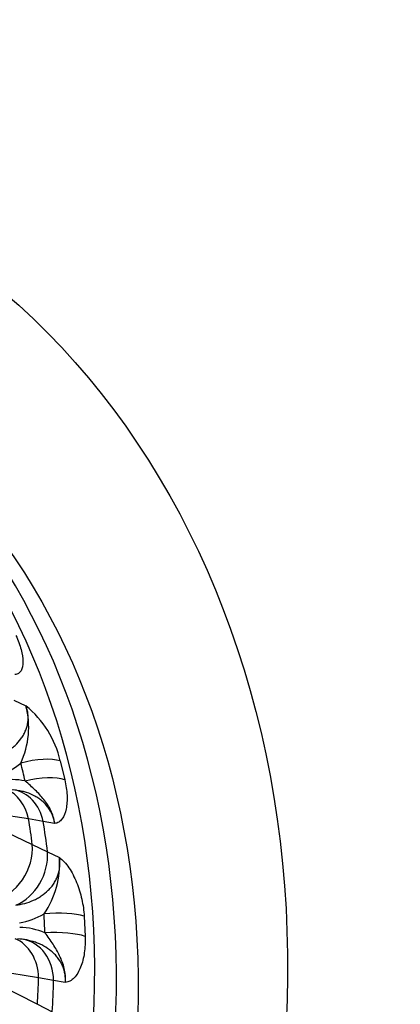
# Model space of a CAD drawing. Header units: millimetres. Extents: x 0 to 2970, y 0 to 2100.
# Tile 13 of 24: x 2304 to 2428, y 626 to 946. Entities that reach past the tile are written whole.
import ezdxf

# ---------------------------------------------------------------- set-up
doc = ezdxf.new("R2010")
doc.units = ezdxf.units.MM
doc.header["$LTSCALE"] = 10
doc.layers.add('CAP630C', color=7, linetype='Continuous')
doc.layers.add('Default', color=7, linetype='Continuous')

# ---------------------------------------------------------------- blocks, each defined once
blk = doc.blocks.new('SE1')
at = {"layer": 'CAP630C', "color": 7, "linetype": 'Continuous'}
for p, q in [((2302, 724.92), (2305.98, 723.1)), ((2317.12, 705.2), (2318.62, 699.04)), ((2306.85, 686.31), (2290.87, 688.82)), ((2291.29, 685.89), (2308.03, 678)), ((2311.58, 685.5), (2306.85, 686.31)), ((2315.28, 684.85), (2311.58, 685.5)), ((2308.03, 678), (2312.98, 675.64)), ((2312.98, 675.64), (2316.86, 673.74)), ((2324.94, 654.61), (2325.26, 648.07)), ((2310.09, 634.6), (2293.6, 637.26)), ((2314.97, 633.76), (2310.09, 634.6)), ((2293.46, 634.22), (2309.71, 625.97)), ((2318.79, 633.1), (2314.97, 633.76)), ((2309.71, 625.97), (2314.52, 623.53))]:
    blk.add_line(p, q, dxfattribs=at)
for centre, radius, start, end in [((2279.14, 716.15), 27.72, 335.1011, 14.528), ((2285.43, 697.89), 32.53, 12.9913, 50.8135), ((2288.33, 723.74), 25.02, 290.0933, 309.638), ((2300.91, 674.53), 24.6, 78.7621, 98.5324), ((2300.29, 678.29), 17.51, 77.9048, 99.4471), ((2288.2, 671.72), 28.73, 325.4303, 4.016), ((2299.58, 676.61), 24.49, 280.0559, 300.0777), ((2303.11, 627.41), 23.63, 67.5083, 88.0184), ((2301.7, 621.08), 26.22, 80.0313, 86.6574)]:
    blk.add_arc(centre, radius, start, end, dxfattribs=at)
for major_axis in [(107.09, 296.24), (87.64, 242.45)]:
    blk.add_ellipse((2123.49, 601.25), major_axis=major_axis, ratio=0.827748, dxfattribs=at)
for centre, major_axis, ratio, start_param, end_param in [((2109.48, 606.32), (87.58, 242.28), 0.827748, 3.166989, 6.257789), ((2116.39, 603.82), (-87.64, -242.45), 0.827748, 0.01769, 3.123903), ((2305.88, 699.81), (-13.55, -3.52), 0.351146, 3.648836, 4.7385), ((2045.78, 635.48), (257.4, 73.05), 0.841195, 6.237898, 6.26451), ((2307.29, 693.99), (-13.65, -3.09), 0.350268, 3.659927, 4.749591), ((2294.66, 681.88), (-2.48, -14.79), 0.8316, 2.010196, 2.941365), ((2299.25, 681.07), (-2.72, -14.75), 0.840001, 2.025415, 3.14161), ((2092.17, 612.58), (87.27, 241.4), 0.827748, -1.017412, -0.983093), ((2096.77, 610.91), (87.37, 241.69), 0.827748, -1.020589, -0.979916), ((2295.77, 674.05), (-6.3, -13.61), 0.775888, 0.537883, 2.192007), ((2300.58, 671.79), (-6.5, -13.52), 0.785371, 0.717853, 2.201878), ((2313.28, 651.97), (-13.97, -0.88), 0.253278, 3.708431, 4.798095), ((2046.04, 633.66), (264.19, 37.63), 0.870836, 6.187953, 6.214565), ((2313.57, 645.79), (-13.99, -0.45), 0.250714, 3.716116, 4.80578), ((2297.71, 633.19), (-2.54, -14.78), 0.819761, 1.805202, 2.95716), ((2302.45, 632.35), (-2.68, -14.76), 0.829277, 1.814958, 3.141734), ((2092.17, 612.58), (87.27, 241.4), 0.827748, -1.226851, -1.192532), ((2096.77, 610.91), (87.37, 241.69), 0.827748, -1.230028, -1.189356)]:
    blk.add_ellipse(centre, major_axis=major_axis, ratio=ratio, start_param=start_param, end_param=end_param, dxfattribs=at)
for points, knots in [([(2302.72, 746.01), (2303.44, 744.44), (2303.99, 742.92), (2304.77, 740.04), (2304.97, 738.69), (2304.98, 736.33), (2304.79, 735.3), (2304.15, 734.17), (2303.88, 733.87), (2303.22, 733.44), (2302.81, 733.33), (2302.38, 733.31)], [0, 0, 0, 0, 0.25, 0.25, 0.5, 0.5, 0.75, 0.75, 0.875, 0.875, 1, 1, 1, 1]), ([(2294.82, 705.98), (2295.78, 706.27), (2296.71, 706.62), (2298.49, 707.43), (2299.35, 707.9), (2300.57, 708.7), (2300.97, 708.99), (2301.73, 709.59), (2302.1, 709.9), (2303.15, 710.88), (2303.79, 711.59), (2304.63, 712.75), (2304.89, 713.16), (2305.37, 713.99), (2305.58, 714.41), (2305.95, 715.29), (2306.11, 715.73), (2306.38, 716.64), (2306.48, 717.1), (2306.62, 718.02), (2306.67, 718.48), (2306.69, 719.41), (2306.68, 719.88), (2306.53, 721.29), (2306.31, 722.21), (2305.98, 723.1)], [0, 0, 0, 0, 0.125, 0.125, 0.25, 0.25, 0.3125, 0.3125, 0.375, 0.375, 0.5, 0.5, 0.5625, 0.5625, 0.625, 0.625, 0.6875, 0.6875, 0.75, 0.75, 0.8125, 0.8125, 0.875, 0.875, 1, 1, 1, 1]), ([(2315.28, 684.85), (2315.15, 686.32), (2314.72, 687.75), (2313.49, 690.35), (2312.7, 691.51), (2310.96, 693.66), (2310.02, 694.67), (2307.99, 696.67), (2306.9, 697.67), (2305.7, 698.65)], [0, 0, 0, 0, 0.25, 0.25, 0.5, 0.5, 0.75, 0.75, 1, 1, 1, 1]), ([(2318.62, 699.04), (2319.02, 697.29), (2319.26, 695.61), (2319.41, 692.39), (2319.32, 690.89), (2318.78, 688.26), (2318.33, 687.11), (2317.39, 685.85), (2317.03, 685.5), (2316.22, 685.02), (2315.75, 684.89), (2315.28, 684.85)], [0, 0, 0, 0, 0.25, 0.25, 0.5, 0.5, 0.75, 0.75, 0.875, 0.875, 1, 1, 1, 1]), ([(2315.28, 684.85), (2315.23, 685.31), (2315.14, 685.77), (2314.92, 686.67), (2314.77, 687.12), (2314.26, 688.42), (2313.81, 689.23), (2312.97, 690.38), (2312.66, 690.75), (2312.01, 691.45), (2311.66, 691.78), (2310.93, 692.4), (2310.54, 692.7), (2309.74, 693.24), (2309.32, 693.5), (2308.02, 694.2), (2307.12, 694.58), (2305.72, 695.04), (2305.24, 695.17), (2304.5, 695.35), (2304.24, 695.4), (2303.97, 695.45)], [0, 0, 0, 0, 0.0625, 0.0625, 0.125, 0.125, 0.25, 0.25, 0.3125, 0.3125, 0.375, 0.375, 0.4375, 0.4375, 0.5, 0.5, 0.625, 0.625, 0.6875, 0.6875, 0.721085, 0.721085, 0.721085, 0.721085]), ([(2302.66, 658.24), (2303.65, 658.37), (2304.64, 658.57), (2306.55, 659.09), (2307.48, 659.42), (2308.83, 660.02), (2309.27, 660.24), (2310.14, 660.72), (2310.56, 660.98), (2311.79, 661.79), (2312.55, 662.41), (2313.59, 663.44), (2313.93, 663.81), (2314.55, 664.57), (2314.84, 664.97), (2315.37, 665.79), (2315.61, 666.22), (2316.04, 667.1), (2316.23, 667.54), (2316.54, 668.45), (2316.67, 668.92), (2316.87, 669.86), (2316.94, 670.34), (2317.07, 671.8), (2317.02, 672.77), (2316.86, 673.74)], [0, 0, 0, 0, 0.125, 0.125, 0.25, 0.25, 0.3125, 0.3125, 0.375, 0.375, 0.5, 0.5, 0.5625, 0.5625, 0.625, 0.625, 0.6875, 0.6875, 0.75, 0.75, 0.8125, 0.8125, 0.875, 0.875, 1, 1, 1, 1]), ([(2316.86, 673.74), (2317.39, 673.36), (2317.94, 672.88), (2318.99, 671.75), (2319.49, 671.09), (2320.91, 668.98), (2321.76, 667.34), (2323.16, 663.88), (2323.73, 662.05), (2324.56, 658.32), (2324.83, 656.47), (2324.94, 654.61)], [0, 0, 0, 0, 0.125, 0.125, 0.25, 0.25, 0.5, 0.5, 0.75, 0.75, 1, 1, 1, 1]), ([(2318.79, 633.1), (2318.94, 634.64), (2318.8, 636.18), (2318.1, 639.1), (2317.56, 640.47), (2316.3, 643.06), (2315.59, 644.3), (2314.01, 646.77), (2313.14, 648.01), (2312.15, 649.24)], [0, 0, 0, 0, 0.25, 0.25, 0.5, 0.5, 0.75, 0.75, 1, 1, 1, 1]), ([(2325.26, 648.07), (2325.32, 646.21), (2325.22, 644.43), (2324.73, 641.04), (2324.32, 639.46), (2323.21, 636.69), (2322.5, 635.49), (2321.25, 634.16), (2320.79, 633.8), (2319.83, 633.28), (2319.3, 633.14), (2318.79, 633.1)], [0, 0, 0, 0, 0.25, 0.25, 0.5, 0.5, 0.75, 0.75, 0.875, 0.875, 1, 1, 1, 1]), ([(2306.23, 646.91), (2306.21, 646.91), (2306.18, 646.92), (2306.09, 646.94), (2306.02, 646.95), (2305.95, 646.96)], [0.87193198, 0.87193198, 0.87193198, 0.87193198, 0.875, 0.875, 0.88383607, 0.88383607, 0.88383607, 0.88383607]), ([(2318.79, 633.1), (2318.83, 633.59), (2318.83, 634.07), (2318.78, 635.03), (2318.72, 635.51), (2318.55, 636.45), (2318.44, 636.91), (2318.22, 637.6), (2318.14, 637.82), (2317.97, 638.27), (2317.88, 638.5), (2317.37, 639.61), (2316.86, 640.43), (2315.95, 641.58), (2315.63, 641.94), (2314.94, 642.65), (2314.57, 642.98), (2313.43, 643.92), (2312.62, 644.47), (2311.32, 645.18), (2310.88, 645.4), (2309.97, 645.81), (2309.5, 645.99), (2308.12, 646.47), (2307.18, 646.72), (2306.23, 646.91)], [0, 0, 0, 0, 0.0625, 0.0625, 0.125, 0.125, 0.1875, 0.1875, 0.21875, 0.21875, 0.25, 0.25, 0.375, 0.375, 0.4375, 0.4375, 0.5, 0.5, 0.625, 0.625, 0.6875, 0.6875, 0.75, 0.75, 0.871932, 0.871932, 0.871932, 0.871932])]:
    blk.add_open_spline(points, degree=3, knots=knots, dxfattribs=at)

msp = doc.modelspace()

# ---------------------------------------------------------------- block references
at = {"layer": 'Default'}
msp.add_blockref('SE1', (0, 0), dxfattribs=at)

doc.saveas('drawing.dxf')
